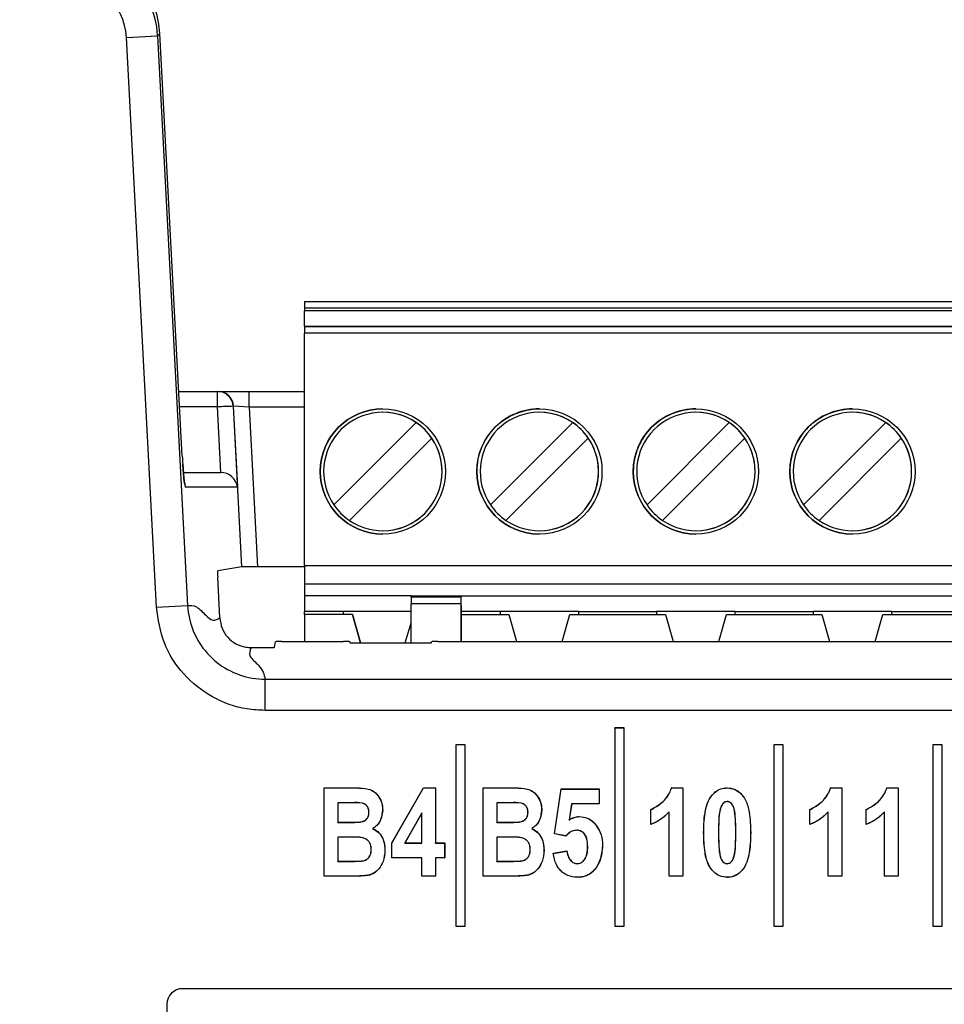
# Paper-space layout 'Sheet2' of a CAD drawing. Header units: millimetres. Extents: x -7 to 413, y -22 to 275.
# Tile 15 of 41: x 74.54 to 80.44, y 177.64 to 183.94. Entities that reach past the tile are written whole.
import ezdxf

# ---------------------------------------------------------------- set-up
doc = ezdxf.new("R2010")
doc.units = ezdxf.units.MM
doc.header["$PDSIZE"] = -1
doc.styles.add('SLDTEXTSTYLE1', font='TXT', dxfattribs={"width": 0.75})
doc.dimstyles.new('SLDDIMSTYLE1', dxfattribs={"dimtxt": 2.5, "dimasz": 3, "dimexe": 0, "dimexo": 0.0625, "dimtad": 1, "dimdec": 1, "dimlfac": 5, "dimrnd": 1e-09, "dimzin": 4, "dimdsep": 46, "dimtxsty": 'SLDTEXTSTYLE1', "dimblk1": 'CLOSED', "dimblk2": 'CLOSED', "dimsah": 1, "dimcen": 0.09, "dimadec": 0, "dimazin": 1, "dimtfac": 1, "dimtofl": 0, "dimtmove": 0, "dimatfit": 3, "dimldrblk": 'CLOSED', "dimfxl": 1, "dimfrac": 2, "dimtolj": 1, "dimtzin": 12, "dimarcsym": 0})

# ---------------------------------------------------------------- blocks, each defined once
blk = doc.blocks.new('_Closed')
at = {"color": 0, "linetype": 'ByBlock', "lineweight": -2}
for p, q in [((-1, 0.166667), (0, 0)), ((-1, 0.166667), (-1, -0.166667)), ((0, 0), (-1, -0.166667)), ((0, 0), (-1, 0))]:
    blk.add_line(p, q, dxfattribs=at)
blk = doc.blocks.new('_D_26')
at = {"color": 0, "linetype": 'Continuous', "lineweight": -2}
for p, q in [((74.3535, 234.7426), (46.4868, 234.7426)), ((46.4868, 231.7426), (46.4868, 45.3426)), ((85.7338, 42.3426), (46.4868, 42.3426))]:
    blk.add_line(p, q, dxfattribs=at)
at = {"layer": 'Defpoints', "color": 0}
for p in [(74.416, 234.7426), (46.4868, 42.3426), (85.7963, 42.3426)]:
    blk.add_point(p, dxfattribs=at)
at = {"color": 0, "lineweight": -2, "xscale": 3, "yscale": 3, "zscale": 3}
for p, rotation in [((46.4868, 234.7426), 90.0000000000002), ((46.4868, 42.3426), 270.0000000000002)]:
    blk.add_blockref('_Closed', p, dxfattribs=dict(at, rotation=rotation))
at = {"color": 0, "lineweight": 18, "insert": (43.3618, 138.5426), "char_height": 2.5, "attachment_point": 2, "rotation": 90, "style": 'SLDTEXTSTYLE1'}
blk.add_mtext('\\A1;962.0', dxfattribs=at)

psp = doc.layouts.new('Sheet2')

# ---------------------------------------------------------------- linework, layer by layer
at = {"color": 7, "linetype": 'Continuous', "lineweight": 25}
for p, q in [((75.4331, 183.8482), (75.4192, 183.8335)), ((75.5762, 181.1461), (75.4331, 183.8482)), ((75.4331, 183.8482), (75.4333, 183.8482)), ((75.5763, 181.1462), (75.4333, 183.8482)), ((75.2198, 183.823), (75.4192, 183.8335)), ((75.4109, 180.1814), (75.2198, 183.823)), ((75.4192, 183.8335), (75.6103, 180.1919)), ((76.358, 182.1345), (86.358, 182.1345)), ((76.358, 182.0945), (86.358, 182.0945)), ((76.358, 182.0945), (76.358, 182.0745)), ((86.358, 182.0745), (76.358, 182.0745)), ((76.358, 181.9785), (76.358, 182.0745)), ((76.358, 181.9785), (86.358, 181.9785)), ((76.358, 181.9785), (76.358, 181.9736)), ((86.358, 181.9736), (76.358, 181.9736)), ((76.358, 180.4485), (76.358, 181.9337)), ((86.358, 181.9337), (76.358, 181.9337)), ((75.5544, 181.5601), (75.8016, 181.5601)), ((75.8016, 181.4609), (75.8016, 181.5601)), ((75.8016, 181.5601), (75.8043, 181.5601)), ((75.8043, 181.5601), (76.0043, 181.5601)), ((76.0043, 181.4601), (76.0043, 181.5601)), ((76.0043, 181.5601), (76.358, 181.5601)), ((75.8234, 181.0426), (75.8016, 181.4609)), ((75.9014, 181.4653), (75.9283, 180.9479)), ((75.9041, 181.4653), (75.9014, 181.4653)), ((75.9579, 180.4387), (75.9041, 181.4653)), ((76.0043, 181.4601), (75.9041, 181.4653)), ((76.0043, 181.4601), (76.0579, 180.4395)), ((76.858, 181.4268), (76.858, 181.4268)), ((77.858, 181.4268), (77.858, 181.4268)), ((78.858, 181.4268), (78.858, 181.4268)), ((79.858, 181.4268), (79.858, 181.4268)), ((76.5456, 180.8351), (77.0714, 181.3609)), ((76.5456, 180.8351), (77.0714, 181.3609)), ((77.0714, 181.3609), (77.0714, 181.3609)), ((77.5456, 180.8351), (78.0714, 181.3609)), ((77.5456, 180.8351), (78.0714, 181.3609)), ((78.0714, 181.3609), (78.0714, 181.3609)), ((78.5456, 180.8351), (79.0714, 181.3609)), ((78.5456, 180.8351), (79.0714, 181.3609)), ((79.0714, 181.3609), (79.0714, 181.3609)), ((79.5456, 180.8351), (80.0714, 181.3609)), ((79.5456, 180.8351), (80.0714, 181.3609)), ((80.0714, 181.3609), (80.0714, 181.3609)), ((77.1704, 181.2619), (76.6446, 180.7361)), ((77.1704, 181.2619), (77.1704, 181.2619)), ((78.1704, 181.2619), (77.6446, 180.7361)), ((78.1704, 181.2619), (78.1704, 181.2619)), ((79.1704, 181.2619), (78.6446, 180.7361)), ((79.1704, 181.2619), (79.1704, 181.2619)), ((80.1704, 181.2619), (79.6446, 180.7361)), ((80.1704, 181.2619), (80.1704, 181.2619)), ((75.5834, 181.0426), (75.8234, 181.0426)), ((75.8234, 181.0426), (75.8234, 181.0426)), ((75.9283, 180.9479), (75.5971, 180.9479)), ((76.5456, 180.8351), (76.5456, 180.8351)), ((77.5456, 180.8351), (77.5456, 180.8351)), ((78.5456, 180.8351), (78.5456, 180.8351)), ((79.5456, 180.8351), (79.5456, 180.8351)), ((76.858, 180.6702), (76.858, 180.6702)), ((77.858, 180.6702), (77.858, 180.6702)), ((78.858, 180.6702), (78.858, 180.6702)), ((79.858, 180.6702), (79.858, 180.6702)), ((76.358, 180.4485), (86.358, 180.4485)), ((76.358, 180.4485), (76.358, 180.3285)), ((75.9579, 180.4387), (75.8026, 180.4126)), ((76.358, 180.4395), (76.0579, 180.4395)), ((75.8163, 180.1121), (75.8026, 180.3726)), ((86.358, 180.3285), (76.358, 180.3285)), ((76.358, 180.3285), (76.358, 180.2545)), ((77.038, 180.2545), (76.358, 180.2545)), ((76.358, 180.2545), (76.358, 180.1545)), ((77.038, 180.2545), (77.358, 180.2545)), ((77.038, 180.2481), (77.038, 180.2545)), ((77.038, 180.2481), (77.358, 180.2481)), ((77.038, 180.2481), (77.038, 180.203)), ((77.358, 180.203), (77.038, 180.203)), ((77.038, 179.9522), (77.038, 180.203)), ((77.358, 180.2545), (85.358, 180.2545)), ((77.358, 180.2545), (77.358, 180.2481)), ((77.358, 179.9626), (77.358, 180.203)), ((75.4109, 180.1814), (75.6103, 180.1919)), ((76.607, 180.1545), (76.358, 180.1545)), ((76.358, 180.1345), (76.358, 180.1545)), ((76.358, 180.1345), (76.358, 179.9626)), ((76.663, 180.1345), (76.358, 180.1345)), ((77.038, 180.1545), (76.607, 180.1545)), ((76.607, 180.1345), (76.607, 180.1545)), ((76.7149, 179.9522), (76.663, 180.1345)), ((76.663, 180.1345), (76.7149, 179.9522)), ((76.663, 180.1345), (76.663, 180.1345)), ((77.358, 180.1919), (77.358, 179.9626)), ((77.607, 180.1545), (77.358, 180.1545)), ((77.358, 180.1345), (77.663, 180.1345)), ((78.109, 180.1545), (77.607, 180.1545)), ((77.607, 180.1545), (77.607, 180.1345)), ((77.663, 180.1345), (77.7119, 179.9626)), ((77.663, 180.1345), (77.663, 180.1345)), ((77.663, 180.1345), (77.7119, 179.9626)), ((78.0041, 179.9626), (78.053, 180.1345)), ((78.053, 180.1345), (78.663, 180.1345)), ((78.109, 180.1545), (78.607, 180.1545)), ((78.109, 180.1345), (78.109, 180.1545)), ((79.109, 180.1545), (78.607, 180.1545)), ((78.607, 180.1545), (78.607, 180.1345)), ((78.663, 180.1345), (78.7119, 179.9626)), ((78.663, 180.1345), (78.663, 180.1345)), ((78.663, 180.1345), (78.7119, 179.9626)), ((79.0041, 179.9626), (79.053, 180.1345)), ((79.053, 180.1345), (79.663, 180.1345)), ((79.109, 180.1545), (79.607, 180.1545)), ((79.109, 180.1345), (79.109, 180.1545)), ((80.109, 180.1545), (79.607, 180.1545)), ((79.607, 180.1545), (79.607, 180.1345)), ((79.663, 180.1345), (79.7119, 179.9626)), ((79.663, 180.1345), (79.663, 180.1345)), ((79.663, 180.1345), (79.7119, 179.9626)), ((80.0041, 179.9626), (80.053, 180.1345)), ((80.053, 180.1345), (80.663, 180.1345)), ((80.109, 180.1545), (80.607, 180.1545)), ((80.109, 180.1345), (80.109, 180.1545)), ((77.0011, 179.9522), (77.038, 180.0818)), ((76.1664, 179.9249), (76.1723, 179.9606)), ((76.2123, 179.9626), (76.6064, 179.9626)), ((76.6464, 179.9606), (76.6475, 179.9542)), ((76.6875, 179.9522), (77.1282, 179.9522)), ((77.1681, 179.9542), (77.1692, 179.9606)), ((77.2092, 179.9626), (85.408, 179.9626)), ((76.0157, 179.9228), (76.1264, 179.9228)), ((76.1065, 179.5213), (76.1065, 179.721)), ((76.1065, 179.721), (86.51, 179.721)), ((86.51, 179.5213), (76.1065, 179.5213)), ((78.3404, 179.4084), (78.3399, 179.4089)), ((78.3399, 179.4089), (78.3399, 178.1413)), ((78.3999, 179.4089), (78.3399, 179.4089)), ((78.3404, 179.4084), (78.3404, 178.1419)), ((78.3994, 179.4084), (78.3404, 179.4084)), ((78.3994, 179.4084), (78.3999, 179.4089)), ((78.3994, 178.1419), (78.3994, 179.4084)), ((78.3999, 178.1413), (78.3999, 179.4089)), ((77.3244, 179.3008), (77.3239, 179.3013)), ((77.3839, 179.3013), (77.3239, 179.3013)), ((77.3239, 179.3013), (77.3239, 178.1413)), ((77.3244, 179.3008), (77.3244, 178.1419)), ((77.3834, 179.3008), (77.3244, 179.3008)), ((77.3834, 179.3008), (77.3839, 179.3013)), ((77.3834, 178.1419), (77.3834, 179.3008)), ((77.3839, 178.1413), (77.3839, 179.3013)), ((79.3564, 179.3008), (79.3559, 179.3013)), ((79.4159, 179.3013), (79.3559, 179.3013)), ((79.3559, 179.3013), (79.3559, 178.1413)), ((79.3564, 179.3008), (79.3564, 178.1419)), ((79.4154, 179.3008), (79.3564, 179.3008)), ((79.4154, 179.3008), (79.4159, 179.3013)), ((79.4154, 178.1419), (79.4154, 179.3008)), ((79.4159, 178.1413), (79.4159, 179.3013)), ((80.3724, 179.3008), (80.3719, 179.3013)), ((80.3719, 179.3013), (80.3719, 178.1413)), ((80.4319, 179.3013), (80.3719, 179.3013)), ((80.3724, 179.3008), (80.3724, 178.1419)), ((80.4314, 179.3008), (80.3724, 179.3008)), ((80.4314, 179.3008), (80.4319, 179.3013)), ((80.4314, 178.1419), (80.4314, 179.3008)), ((80.4319, 178.1413), (80.4319, 179.3013)), ((76.4832, 179.0258), (76.4827, 179.0264)), ((76.4827, 179.0264), (76.6725, 179.0264)), ((76.4827, 178.4613), (76.4827, 179.0264)), ((76.4832, 179.0258), (76.6725, 179.0258)), ((76.4832, 178.4619), (76.4832, 179.0258)), ((76.6725, 179.0258), (76.6725, 179.0264)), ((76.9156, 178.6738), (77.1179, 179.0264)), ((76.9161, 178.6737), (77.1182, 179.0258)), ((77.1182, 179.0258), (77.1179, 179.0264)), ((77.1179, 179.0264), (77.1944, 179.0264)), ((77.1182, 179.0258), (77.1939, 179.0258)), ((77.1939, 179.0258), (77.1944, 179.0264)), ((77.1939, 179.0258), (77.1939, 178.6736)), ((77.1944, 179.0264), (77.1944, 178.6741)), ((77.4992, 179.0258), (77.4987, 179.0264)), ((77.4987, 179.0264), (77.6885, 179.0264)), ((77.4987, 178.4613), (77.4987, 179.0264)), ((77.4992, 179.0258), (77.6885, 179.0258)), ((77.4992, 178.4619), (77.4992, 179.0258)), ((77.6885, 179.0258), (77.6885, 179.0264)), ((77.9536, 178.7329), (77.9976, 179.019)), ((77.9542, 178.7333), (77.9981, 179.0185)), ((77.9981, 179.0185), (77.9976, 179.019)), ((77.9976, 179.019), (78.2398, 179.019)), ((77.9981, 179.0185), (78.2393, 179.0185)), ((78.2393, 179.0185), (78.2398, 179.019)), ((78.2393, 179.0185), (78.2393, 178.9242)), ((78.2398, 179.019), (78.2398, 178.9236)), ((78.7028, 179.0264), (78.7752, 179.0264)), ((78.7032, 179.0258), (78.7746, 179.0258)), ((78.7746, 179.0258), (78.7752, 179.0264)), ((78.7746, 179.0258), (78.7746, 178.4619)), ((78.7752, 179.0264), (78.7752, 178.4613)), ((79.0574, 179.0258), (79.0574, 179.0264)), ((79.7188, 179.0264), (79.7912, 179.0264)), ((79.7192, 179.0258), (79.7906, 179.0258)), ((79.7906, 179.0258), (79.7912, 179.0264)), ((79.7906, 179.0258), (79.7906, 178.4619)), ((79.7912, 179.0264), (79.7912, 178.4613)), ((80.0784, 179.0264), (80.1507, 179.0264)), ((80.0788, 179.0258), (80.1502, 179.0258)), ((80.1502, 179.0258), (80.1507, 179.0264)), ((80.1502, 179.0258), (80.1502, 178.4619)), ((80.1507, 179.0264), (80.1507, 178.4613)), ((79.0577, 178.9388), (79.0577, 178.9383)), ((76.6298, 178.9315), (76.5702, 178.9315)), ((76.5702, 178.9315), (76.5702, 178.8057)), ((76.5702, 178.9315), (76.5707, 178.931)), ((76.6298, 178.931), (76.5707, 178.931)), ((76.5707, 178.931), (76.5707, 178.8062)), ((76.6298, 178.9315), (76.6298, 178.931)), ((76.8564, 178.8863), (76.8569, 178.8863)), ((77.6458, 178.9315), (77.5862, 178.9315)), ((77.5862, 178.9315), (77.5862, 178.8057)), ((77.5862, 178.9315), (77.5867, 178.931)), ((77.6458, 178.931), (77.5867, 178.931)), ((77.5867, 178.931), (77.5867, 178.8062)), ((77.6458, 178.9315), (77.6458, 178.931)), ((77.8724, 178.8863), (77.8729, 178.8863)), ((78.064, 178.9242), (78.0481, 178.8206)), ((78.0645, 178.9236), (78.0488, 178.8216)), ((78.064, 178.9242), (78.0645, 178.9236)), ((78.2393, 178.9242), (78.064, 178.9242)), ((78.2398, 178.9236), (78.0645, 178.9236)), ((78.2393, 178.9242), (78.2398, 178.9236)), ((78.5702, 178.8866), (78.5697, 178.887)), ((78.5697, 178.7916), (78.5697, 178.887)), ((78.5702, 178.7923), (78.5702, 178.8866)), ((78.6876, 178.8736), (78.6871, 178.8723)), ((78.6871, 178.4613), (78.6871, 178.8723)), ((78.6876, 178.4619), (78.6876, 178.8736)), ((79.5862, 178.8866), (79.5857, 178.887)), ((79.5857, 178.7916), (79.5857, 178.887)), ((79.5862, 178.7923), (79.5862, 178.8866)), ((79.7036, 178.8736), (79.7031, 178.8723)), ((79.7031, 178.4613), (79.7031, 178.8723)), ((79.7036, 178.4619), (79.7036, 178.8736)), ((79.9458, 178.8866), (79.9453, 178.887)), ((79.9453, 178.7916), (79.9453, 178.887)), ((79.9458, 178.7923), (79.9458, 178.8866)), ((80.0632, 178.8736), (80.0627, 178.8723)), ((80.0627, 178.4613), (80.0627, 178.8723)), ((80.0632, 178.4619), (80.0632, 178.8736)), ((76.7133, 178.8075), (76.7132, 178.8081)), ((76.7694, 178.8699), (76.7688, 178.8699)), ((77.1069, 178.8659), (76.9985, 178.6736)), ((77.1064, 178.8639), (76.9994, 178.6741)), ((77.1069, 178.8659), (77.1064, 178.8639)), ((77.1064, 178.6741), (77.1064, 178.8639)), ((77.1069, 178.6736), (77.1069, 178.8659)), ((77.7293, 178.8075), (77.7292, 178.8081)), ((77.7854, 178.8699), (77.7848, 178.8699)), ((78.0481, 178.8206), (78.0488, 178.8216)), ((78.113, 178.8424), (78.113, 178.8429)), ((76.5702, 178.8057), (76.5707, 178.8062)), ((76.5702, 178.8057), (76.6381, 178.8057)), ((76.5707, 178.8062), (76.6381, 178.8062)), ((76.6381, 178.8057), (76.6381, 178.8062)), ((76.7927, 178.7655), (76.7938, 178.7655)), ((77.5862, 178.8057), (77.5867, 178.8062)), ((77.5862, 178.8057), (77.6541, 178.8057)), ((77.5867, 178.8062), (77.6541, 178.8062)), ((77.6541, 178.8057), (77.6541, 178.8062)), ((77.8087, 178.7655), (77.8098, 178.7655)), ((78.0964, 178.7554), (78.0964, 178.7549)), ((78.2106, 178.7992), (78.211, 178.7996)), ((76.6519, 178.7114), (76.5702, 178.7114)), ((76.5702, 178.7114), (76.5702, 178.5562)), ((76.5702, 178.7114), (76.5707, 178.7108)), ((76.6519, 178.7108), (76.5707, 178.7108)), ((76.5707, 178.7108), (76.5707, 178.5567)), ((76.6519, 178.7114), (76.6519, 178.7108)), ((77.6679, 178.7114), (77.5862, 178.7114)), ((77.5862, 178.7114), (77.5862, 178.5562)), ((77.5862, 178.7114), (77.5867, 178.7108)), ((77.6679, 178.7108), (77.5867, 178.7108)), ((77.5867, 178.7108), (77.5867, 178.5567)), ((77.6679, 178.7114), (77.6679, 178.7108)), ((77.9542, 178.7333), (77.9536, 178.7329)), ((78.0268, 178.7182), (77.9536, 178.7329)), ((78.0266, 178.7187), (77.9542, 178.7333)), ((78.9078, 178.7411), (78.9072, 178.7411)), ((79.0021, 178.74), (79.0026, 178.74)), ((79.1132, 178.74), (79.1127, 178.74)), ((79.2076, 178.74), (79.2081, 178.74)), ((76.784, 178.6322), (76.7835, 178.6322)), ((76.8711, 178.6272), (76.8716, 178.6273)), ((76.9161, 178.6737), (76.9156, 178.6738)), ((76.9156, 178.5788), (76.9156, 178.6738)), ((76.9161, 178.5793), (76.9161, 178.6737)), ((76.9985, 178.6736), (76.9994, 178.6741)), ((76.9985, 178.6736), (77.1069, 178.6736)), ((76.9994, 178.6741), (77.1064, 178.6741)), ((77.1069, 178.6736), (77.1064, 178.6741)), ((77.1939, 178.6736), (77.1944, 178.6741)), ((77.1939, 178.6736), (77.2526, 178.6736)), ((77.1944, 178.6741), (77.2532, 178.6741)), ((77.2526, 178.6736), (77.2532, 178.6741)), ((77.2526, 178.6736), (77.2526, 178.5793)), ((77.2532, 178.6741), (77.2532, 178.5788)), ((77.8, 178.6322), (77.7995, 178.6322)), ((77.8871, 178.6272), (77.8876, 178.6273)), ((77.9463, 178.6081), (78.0343, 178.6228)), ((77.9469, 178.6077), (78.0339, 178.6222)), ((78.1669, 178.6517), (78.1664, 178.6517)), ((78.2613, 178.6539), (78.2618, 178.6539)), ((76.5702, 178.5562), (76.5707, 178.5567)), ((76.5702, 178.5562), (76.6638, 178.5562)), ((76.5707, 178.5567), (76.6638, 178.5567)), ((76.6638, 178.5562), (76.6638, 178.5567)), ((76.9161, 178.5793), (76.9156, 178.5788)), ((77.1064, 178.5788), (76.9156, 178.5788)), ((77.1069, 178.5793), (76.9161, 178.5793)), ((77.1069, 178.5793), (77.1064, 178.5788)), ((77.1064, 178.4613), (77.1064, 178.5788)), ((77.1069, 178.4619), (77.1069, 178.5793)), ((77.1939, 178.5793), (77.1939, 178.4619)), ((77.1939, 178.5793), (77.1944, 178.5788)), ((77.2526, 178.5793), (77.1939, 178.5793)), ((77.1944, 178.5788), (77.1944, 178.4613)), ((77.2532, 178.5788), (77.1944, 178.5788)), ((77.2526, 178.5793), (77.2532, 178.5788)), ((77.5862, 178.5562), (77.5867, 178.5567)), ((77.5862, 178.5562), (77.6798, 178.5562)), ((77.5867, 178.5567), (77.6798, 178.5567)), ((77.6798, 178.5562), (77.6798, 178.5567)), ((78.0996, 178.5415), (78.0996, 178.5421)), ((79.0577, 178.5415), (79.0577, 178.5421)), ((76.4832, 178.4619), (76.4827, 178.4613)), ((76.6407, 178.4613), (76.4827, 178.4613)), ((76.6407, 178.4619), (76.4832, 178.4619)), ((76.6407, 178.4619), (76.6407, 178.4613)), ((76.7715, 178.4688), (76.7716, 178.4683)), ((77.1069, 178.4619), (77.1064, 178.4613)), ((77.1944, 178.4613), (77.1064, 178.4613)), ((77.1939, 178.4619), (77.1069, 178.4619)), ((77.1939, 178.4619), (77.1944, 178.4613)), ((77.4992, 178.4619), (77.4987, 178.4613)), ((77.6567, 178.4613), (77.4987, 178.4613)), ((77.6567, 178.4619), (77.4992, 178.4619)), ((77.6567, 178.4619), (77.6567, 178.4613)), ((77.7875, 178.4688), (77.7876, 178.4683)), ((78.1013, 178.4545), (78.1013, 178.454)), ((78.6876, 178.4619), (78.6871, 178.4613)), ((78.7752, 178.4613), (78.6871, 178.4613)), ((78.7746, 178.4619), (78.6876, 178.4619)), ((78.7746, 178.4619), (78.7752, 178.4613)), ((79.0579, 178.4545), (79.0579, 178.454)), ((79.7036, 178.4619), (79.7031, 178.4613)), ((79.7912, 178.4613), (79.7031, 178.4613)), ((79.7906, 178.4619), (79.7036, 178.4619)), ((79.7906, 178.4619), (79.7912, 178.4613)), ((80.0632, 178.4619), (80.0627, 178.4613)), ((80.1507, 178.4613), (80.0627, 178.4613)), ((80.1502, 178.4619), (80.0632, 178.4619)), ((80.1502, 178.4619), (80.1507, 178.4613)), ((77.3244, 178.1419), (77.3239, 178.1413)), ((77.3239, 178.1413), (77.3839, 178.1413)), ((77.3244, 178.1419), (77.3834, 178.1419)), ((77.3834, 178.1419), (77.3839, 178.1413)), ((78.3404, 178.1419), (78.3399, 178.1413)), ((78.3399, 178.1413), (78.3999, 178.1413)), ((78.3404, 178.1419), (78.3994, 178.1419)), ((78.3994, 178.1419), (78.3999, 178.1413)), ((79.3564, 178.1419), (79.3559, 178.1413)), ((79.3559, 178.1413), (79.4159, 178.1413)), ((79.3564, 178.1419), (79.4154, 178.1419)), ((79.4154, 178.1419), (79.4159, 178.1413)), ((80.3724, 178.1419), (80.3719, 178.1413)), ((80.3719, 178.1413), (80.4319, 178.1413)), ((80.3724, 178.1419), (80.4314, 178.1419)), ((80.4314, 178.1419), (80.4319, 178.1413)), ((92.7382, 177.7426), (75.5781, 177.7426)), ((75.4782, 177.6427), (75.4782, 141.0826))]:
    psp.add_line(p, q, dxfattribs=at)
at = {"color": 8, "linetype": 'Continuous', "lineweight": 25}
for p, q in [((75.8016, 181.4609), (75.5597, 181.4609)), ((76.358, 181.4601), (76.0043, 181.4601)), ((75.5762, 181.1461), (75.5763, 181.1462))]:
    psp.add_line(p, q, dxfattribs=at)
at = {"color": 7, "linetype": 'Continuous', "lineweight": 25, "flags": 128}
for points in [[(76.358, 182.1345), (76.358, 182.1337), (76.358, 182.1315), (76.358, 182.1278), (76.358, 182.1228), (76.358, 182.1167), (76.358, 182.1098), (76.358, 182.1023), (76.358, 182.0945)], [(76.358, 181.9736), (76.358, 181.9726), (76.358, 181.9701), (76.358, 181.9663), (76.358, 181.9613), (76.358, 181.9553), (76.358, 181.9486), (76.358, 181.9413), (76.358, 181.9337)], [(77.358, 180.1919), (77.358, 180.204), (77.358, 180.2156), (77.358, 180.2265), (77.358, 180.236), (77.358, 180.2438), (77.358, 180.2497), (77.358, 180.2533), (77.358, 180.2545)], [(77.358, 180.203), (77.358, 180.2111), (77.358, 180.2187), (77.358, 180.2258), (77.358, 180.2321), (77.358, 180.2376), (77.358, 180.2422), (77.358, 180.2457), (77.358, 180.2481)], [(78.7032, 179.0258), (78.703, 179.0261), (78.7028, 179.0264)], [(79.7192, 179.0258), (79.719, 179.0261), (79.7188, 179.0264)], [(80.0788, 179.0258), (80.0786, 179.0261), (80.0784, 179.0264)], [(78.5702, 178.7923), (78.57, 178.7919), (78.5697, 178.7916)], [(79.5862, 178.7923), (79.586, 178.7919), (79.5857, 178.7916)], [(79.9458, 178.7923), (79.9455, 178.7919), (79.9453, 178.7916)], [(78.0266, 178.7187), (78.0267, 178.7185), (78.0268, 178.7182)], [(78.0339, 178.6222), (78.034, 178.6224), (78.0342, 178.6226), (78.0343, 178.6228)], [(77.9469, 178.6077), (77.9466, 178.6079), (77.9463, 178.6081)]]:
    psp.add_lwpolyline(points, dxfattribs=at)
at = {"color": 8, "linetype": 'Continuous', "lineweight": 25, "flags": 128}
psp.add_lwpolyline([(75.5971, 180.9479), (75.5943, 180.9666), (75.5887, 180.9831)], dxfattribs=at)
at = {"color": 7, "linetype": 'Continuous', "lineweight": 25}
for centre in [(76.858, 181.0485), (77.858, 181.0485), (78.858, 181.0485), (79.858, 181.0485)]:
    psp.add_circle(centre, 0.4, dxfattribs=at)
for centre, radius, start, end in [((75.8016, 181.4601), 0.0999, 2.95809, 89.96343), ((75.8043, 181.4601), 0.0999, 2.95809, 89.96343), ((75.9924, 178.2419), 3.2247, 91.61707, 93.39074), ((76.858, 181.0485), 0.4, 89.99999, 269.99999), ((76.858, 181.0485), 0.3783, 55.6634, 214.33659), ((76.858, 181.0485), 0.3783, 269.99999, 89.99999), ((77.858, 181.0485), 0.4, 89.99999, 179.99999), ((77.858, 181.0485), 0.3783, 55.6634, 214.33659), ((77.858, 181.0485), 0.3783, 359.99999, 89.99999), ((78.858, 181.0485), 0.4, 89.99999, 179.99999), ((78.858, 181.0485), 0.3783, 55.6634, 214.33659), ((78.858, 181.0485), 0.3783, 269.99999, 89.99999), ((79.858, 181.0485), 0.4, 89.99999, 179.99999), ((79.858, 181.0485), 0.3783, 55.6634, 214.33659), ((79.858, 181.0485), 0.3783, 359.99999, 89.99999), ((76.858, 181.0485), 0.3783, 34.33655, 55.66344), ((77.858, 181.0485), 0.3783, 34.33655, 55.66344), ((78.858, 181.0485), 0.3783, 34.33655, 55.66344), ((79.858, 181.0485), 0.3783, 34.33655, 55.66344), ((76.858, 181.0485), 0.3783, 235.6634, 34.33659), ((77.858, 181.0485), 0.3783, 235.6634, 34.33659), ((78.858, 181.0485), 0.3783, 235.6634, 34.33659), ((79.858, 181.0485), 0.3783, 235.6634, 34.33659), ((77.858, 181.0485), 0.4, 179.99999, 269.99999), ((77.858, 181.0485), 0.3783, 269.99999, 359.99999), ((78.858, 181.0485), 0.4, 179.99999, 269.99999), ((79.858, 181.0485), 0.4, 179.99999, 269.99999), ((79.858, 181.0485), 0.3783, 269.99999, 359.99999), ((76.858, 181.0485), 0.3783, 214.33655, 235.66344), ((77.858, 181.0485), 0.3783, 214.33655, 235.66344), ((78.858, 181.0485), 0.3783, 214.33655, 235.66344), ((79.858, 181.0485), 0.3783, 214.33655, 235.66344)]:
    psp.add_arc(centre, radius, start, end, dxfattribs=at)
for centre, major_axis, ratio, start_param, end_param in [((74.8335, 183.8154), (0.4664, 0.3788), 0.9986, 5.654895, 7.170664), ((74.8198, 183.801), (0.413, 0.4359), 0.999131, 5.524576, 7.040345), ((74.8198, 183.801), (0.2758, 0.2911), 0.997404, 5.524576, 7.040345), ((75.5866, 181.1479), (-0.0105, 0.2), 0.052263, 1.576773, 1.833354), ((75.8286, 180.9426), (0.0745, -0.0707), 0.949396, 0.837723, 2.355776), ((75.8047, 180.3726), (-0.0021, 0.04), 0.052263, 0.005976, 1.568046), ((76.0579, 180.4387), (0.1001, 0), 0.008715, 1.571254, 3.089762), ((76.2123, 179.9606), (0.04, 0), 0.052408, 1.570796, 3.132866), ((76.6064, 179.9606), (0.04, 0), 0.052408, 0.008727, 1.570796), ((76.6875, 179.9543), (0.04, 0), 0.052408, 3.150319, 4.712389), ((77.1282, 179.9543), (0.04, 0), 0.052408, 4.712389, 6.274459), ((77.2092, 179.9606), (0.04, 0), 0.052408, 1.570796, 3.132866), ((76.1264, 179.9249), (0.04, 0), 0.052408, 4.712389, 6.274459), ((75.5782, 177.6426), (-0.0707, 0.0707), 0.999695, 5.497939, 7.068431)]:
    psp.add_ellipse(centre, major_axis=major_axis, ratio=ratio, start_param=start_param, end_param=end_param, dxfattribs=at)
at = {"color": 8, "linetype": 'Continuous', "lineweight": 25}
psp.add_ellipse((75.5866, 181.1479), major_axis=(-0.0105, 0.2), ratio=0.052263, start_param=1.833354, end_param=3.138842, dxfattribs=at)
at = {"color": 7, "linetype": 'Continuous', "lineweight": 25}
for points, knots in [([(75.5913, 180.9737), (75.5913, 180.9737), (75.5913, 180.9738), (75.5898, 180.9819), (75.5872, 181.0027), (75.5832, 181.0414), (75.5806, 181.0783), (75.5793, 181.0971)], [0, 0, 0, 0, 0.057521, 0.190197, 0.400519, 0.693169, 1, 1, 1, 1]), ([(75.6103, 180.1919), (75.6291, 180.1927), (75.6667, 180.1943), (75.7225, 180.131), (75.7731, 180.0888), (75.8019, 180.1043), (75.8163, 180.1121)], [0, 0, 0, 0, 0.2796891, 0.560297, 0.7805029, 1, 1, 1, 1]), ([(76.1065, 179.5213), (76.0673, 179.5233), (75.9502, 179.5293), (75.7619, 179.5976), (75.5771, 179.7458), (75.4462, 179.948), (75.4227, 180.1036), (75.4109, 180.1814)], [0, 0, 0, 0, 0.111615, 0.333656, 0.555723, 0.777863, 1, 1, 1, 1]), ([(75.6103, 180.1919), (75.6103, 180.1919), (75.6132, 180.1363), (75.638, 180.0253), (75.7281, 179.8812), (75.8609, 179.7749), (75.9949, 179.728), (76.0786, 179.721), (76.1065, 179.721), (76.1065, 179.721)], [0, 0, 0, 0, 0.000016, 0.222146, 0.44428, 0.666337, 0.888378, 0.999984, 1, 1, 1, 1]), ([(75.8163, 180.1121), (75.8197, 180.0898), (75.8264, 180.0451), (75.864, 179.9871), (75.9169, 179.9447), (75.9709, 179.9251), (76.0045, 179.9234), (76.0157, 179.9228)], [0, 0, 0, 0, 0.222226, 0.444466, 0.666402, 0.888232, 1, 1, 1, 1]), ([(76.0157, 179.9228), (76.0088, 179.904), (75.995, 179.8663), (76.0858, 179.7991), (76.0987, 179.7506), (76.1065, 179.721)], [0, 0, 0, 0, 0.279484, 0.560024, 1, 1, 1, 1]), ([(76.6725, 179.0264), (76.6965, 179.026), (76.7344, 179.0253), (76.7861, 179.0143), (76.8218, 178.9867), (76.8474, 178.9476), (76.856, 178.9114), (76.8567, 178.8908), (76.8569, 178.8863)], [0, 0, 0, 0, 0.27181, 0.428627, 0.587389, 0.76758, 0.948104, 1, 1, 1, 1]), ([(76.6725, 179.0258), (76.6965, 179.0255), (76.7343, 179.0248), (76.7859, 179.0138), (76.8214, 178.9863), (76.8469, 178.9474), (76.8554, 178.9113), (76.8562, 178.8908), (76.8564, 178.8863)], [0, 0, 0, 0, 0.272651, 0.429182, 0.587658, 0.767809, 0.948247, 1, 1, 1, 1]), ([(77.6885, 179.0264), (77.7125, 179.026), (77.7504, 179.0253), (77.8021, 179.0143), (77.8378, 178.9867), (77.8634, 178.9476), (77.872, 178.9114), (77.8727, 178.8908), (77.8729, 178.8863)], [0, 0, 0, 0, 0.27181, 0.428627, 0.587389, 0.76758, 0.948104, 1, 1, 1, 1]), ([(77.6885, 179.0258), (77.7125, 179.0255), (77.7503, 179.0248), (77.8019, 179.0138), (77.8374, 178.9863), (77.8629, 178.9474), (77.8714, 178.9113), (77.8722, 178.8908), (77.8724, 178.8863)], [0, 0, 0, 0, 0.272651, 0.429182, 0.587658, 0.767809, 0.948247, 1, 1, 1, 1]), ([(78.5697, 178.887), (78.591, 178.8986), (78.6381, 178.9246), (78.6836, 178.9761), (78.6985, 179.015), (78.7028, 179.0264)], [0, 0, 0, 0, 0.367853, 0.815992, 1, 1, 1, 1]), ([(78.5702, 178.8866), (78.5915, 178.8983), (78.6386, 178.9243), (78.684, 178.9757), (78.6989, 179.0145), (78.7032, 179.0258)], [0, 0, 0, 0, 0.368415, 0.816262, 1, 1, 1, 1]), ([(78.9072, 178.7411), (78.9085, 178.7895), (78.9103, 178.8582), (78.9351, 178.9447), (78.9668, 178.9906), (79.0065, 179.0184), (79.0369, 179.0257), (79.0539, 179.0263), (79.0574, 179.0264)], [0, 0, 0, 0, 0.402534, 0.572641, 0.744762, 0.857435, 0.97054, 1, 1, 1, 1]), ([(78.9078, 178.7411), (78.909, 178.7894), (78.9109, 178.8581), (78.9355, 178.9443), (78.967, 178.99), (79.0065, 179.0178), (79.0368, 179.0251), (79.0539, 179.0257), (79.0574, 179.0258)], [0, 0, 0, 0, 0.403452, 0.572996, 0.744536, 0.857062, 0.970028, 1, 1, 1, 1]), ([(79.0574, 179.0264), (79.0737, 179.0247), (79.1055, 179.0214), (79.147, 178.9915), (79.1824, 178.942), (79.2051, 178.8545), (79.2069, 178.7839), (79.2081, 178.74)], [0, 0, 0, 0, 0.134324, 0.261349, 0.411458, 0.634194, 1, 1, 1, 1]), ([(79.0574, 179.0258), (79.0737, 179.0242), (79.1052, 179.0209), (79.1466, 178.9912), (79.1819, 178.9418), (79.2046, 178.8545), (79.2064, 178.7839), (79.2076, 178.74)], [0, 0, 0, 0, 0.133953, 0.260762, 0.410734, 0.63335, 1, 1, 1, 1]), ([(79.5857, 178.887), (79.607, 178.8986), (79.6541, 178.9246), (79.6996, 178.9761), (79.7145, 179.015), (79.7188, 179.0264)], [0, 0, 0, 0, 0.367853, 0.815992, 1, 1, 1, 1]), ([(79.5862, 178.8866), (79.6075, 178.8983), (79.6546, 178.9243), (79.7, 178.9757), (79.7149, 179.0145), (79.7192, 179.0258)], [0, 0, 0, 0, 0.368415, 0.816262, 1, 1, 1, 1]), ([(79.9453, 178.887), (79.9665, 178.8986), (80.0137, 178.9246), (80.0592, 178.9761), (80.074, 179.015), (80.0784, 179.0264)], [0, 0, 0, 0, 0.367853, 0.815992, 1, 1, 1, 1]), ([(79.9458, 178.8866), (79.967, 178.8983), (80.0141, 178.9243), (80.0595, 178.9757), (80.0744, 179.0145), (80.0788, 179.0258)], [0, 0, 0, 0, 0.368415, 0.816262, 1, 1, 1, 1]), ([(76.7694, 178.8699), (76.7689, 178.8776), (76.768, 178.8916), (76.7582, 178.9093), (76.7447, 178.9223), (76.7117, 178.9339), (76.6724, 178.9309), (76.6401, 178.9313), (76.6298, 178.9315)], [0, 0, 0, 0, 0.131754, 0.235827, 0.339748, 0.444805, 0.822898, 1, 1, 1, 1]), ([(77.7854, 178.8699), (77.7849, 178.8776), (77.784, 178.8916), (77.7742, 178.9093), (77.7607, 178.9223), (77.7277, 178.9339), (77.6884, 178.9309), (77.6561, 178.9313), (77.6458, 178.9315)], [0, 0, 0, 0, 0.131754, 0.235827, 0.339748, 0.444805, 0.822898, 1, 1, 1, 1]), ([(79.0577, 178.9388), (79.0528, 178.9382), (79.0429, 178.937), (79.0292, 178.926), (79.0164, 178.9059), (79.0064, 178.8653), (79.0029, 178.8083), (79.0024, 178.7628), (79.0021, 178.74)], [0, 0, 0, 0, 0.065619, 0.131869, 0.228774, 0.384329, 0.690825, 1, 1, 1, 1]), ([(79.0577, 178.9383), (79.0534, 178.9378), (79.0447, 178.9369), (79.0321, 178.9281), (79.0197, 178.9111), (79.0069, 178.872), (79.0037, 178.8129), (79.003, 178.7644), (79.0026, 178.74)], [0, 0, 0, 0, 0.058049, 0.116726, 0.201858, 0.340305, 0.667971, 1, 1, 1, 1]), ([(79.1132, 178.74), (79.113, 178.764), (79.1127, 178.8095), (79.1087, 178.863), (79.1011, 178.8999), (79.0917, 178.9185), (79.0809, 178.931), (79.0698, 178.9376), (79.0618, 178.9384), (79.0577, 178.9388)], [0, 0, 0, 0, 0.324263, 0.61565, 0.722802, 0.830814, 0.892625, 0.944411, 1, 1, 1, 1]), ([(79.1127, 178.74), (79.1125, 178.764), (79.1122, 178.8094), (79.1082, 178.8628), (79.1006, 178.8995), (79.0914, 178.918), (79.0807, 178.9304), (79.0697, 178.937), (79.0618, 178.9379), (79.0577, 178.9383)], [0, 0, 0, 0, 0.3254661, 0.6166924, 0.7236715, 0.8315179, 0.8929235, 0.9442312, 1, 1, 1, 1]), ([(76.7688, 178.8699), (76.7683, 178.878), (76.7673, 178.8924), (76.7568, 178.9102), (76.7431, 178.9227), (76.7096, 178.9331), (76.6712, 178.9304), (76.6394, 178.9309), (76.6298, 178.931)], [0, 0, 0, 0, 0.138929, 0.243439, 0.347814, 0.451178, 0.834788, 1, 1, 1, 1]), ([(76.8564, 178.8863), (76.8539, 178.8642), (76.8497, 178.8279), (76.8231, 178.7866), (76.8021, 178.772), (76.7927, 178.7655)], [0, 0, 0, 0, 0.463363, 0.76004, 1, 1, 1, 1]), ([(76.8569, 178.8863), (76.8544, 178.8641), (76.8502, 178.8276), (76.8237, 178.7865), (76.803, 178.7719), (76.7938, 178.7655)], [0, 0, 0, 0, 0.466847, 0.765603, 1, 1, 1, 1]), ([(77.7848, 178.8699), (77.7843, 178.878), (77.7833, 178.8924), (77.7728, 178.9102), (77.7591, 178.9227), (77.7256, 178.9331), (77.6872, 178.9304), (77.6554, 178.9309), (77.6458, 178.931)], [0, 0, 0, 0, 0.138929, 0.243439, 0.347814, 0.451178, 0.834788, 1, 1, 1, 1]), ([(77.8724, 178.8863), (77.8699, 178.8642), (77.8657, 178.8279), (77.8391, 178.7866), (77.8181, 178.772), (77.8087, 178.7655)], [0, 0, 0, 0, 0.463363, 0.76004, 1, 1, 1, 1]), ([(77.8729, 178.8863), (77.8704, 178.8641), (77.8662, 178.8276), (77.8397, 178.7865), (77.819, 178.7719), (77.8098, 178.7655)], [0, 0, 0, 0, 0.4668473, 0.7656027, 1, 1, 1, 1]), ([(78.6871, 178.8723), (78.6787, 178.8637), (78.6619, 178.8465), (78.6239, 178.817), (78.5913, 178.8017), (78.5697, 178.7916)], [0, 0, 0, 0, 0.2509931, 0.5022756, 1, 1, 1, 1]), ([(78.6876, 178.8736), (78.6793, 178.8649), (78.6625, 178.8477), (78.6339, 178.8258), (78.6034, 178.8065), (78.5813, 178.7971), (78.5702, 178.7923)], [0, 0, 0, 0, 0.250194, 0.500719, 0.748567, 1, 1, 1, 1]), ([(79.7031, 178.8723), (79.6947, 178.8637), (79.6779, 178.8465), (79.6399, 178.817), (79.6073, 178.8017), (79.5857, 178.7916)], [0, 0, 0, 0, 0.250993, 0.502276, 1, 1, 1, 1]), ([(79.7036, 178.8736), (79.6953, 178.8649), (79.6785, 178.8477), (79.6499, 178.8258), (79.6194, 178.8065), (79.5973, 178.7971), (79.5862, 178.7923)], [0, 0, 0, 0, 0.2501935, 0.5007193, 0.7485674, 1, 1, 1, 1]), ([(80.0627, 178.8723), (80.0543, 178.8637), (80.0374, 178.8465), (79.9995, 178.817), (79.9669, 178.8017), (79.9453, 178.7916)], [0, 0, 0, 0, 0.2509931, 0.5022756, 1, 1, 1, 1]), ([(80.0632, 178.8736), (80.0548, 178.8649), (80.0381, 178.8477), (80.0095, 178.8258), (79.979, 178.8065), (79.9569, 178.7971), (79.9458, 178.7923)], [0, 0, 0, 0, 0.250194, 0.500719, 0.748567, 1, 1, 1, 1]), ([(76.6381, 178.8062), (76.6506, 178.8063), (76.6694, 178.8064), (76.6945, 178.8065), (76.707, 178.8076), (76.7132, 178.8081)], [0, 0, 0, 0, 0.4996638, 0.7496468, 1, 1, 1, 1]), ([(76.6381, 178.8057), (76.6444, 178.8057), (76.6601, 178.8057), (76.6851, 178.8057), (76.7039, 178.8069), (76.7133, 178.8075)], [0, 0, 0, 0, 0.249845, 0.624709, 1, 1, 1, 1]), ([(76.7132, 178.8081), (76.7235, 178.8104), (76.7397, 178.8142), (76.757, 178.829), (76.7666, 178.846), (76.7685, 178.8605), (76.7688, 178.8689), (76.7688, 178.8699)], [0, 0, 0, 0, 0.339239, 0.532483, 0.726335, 0.96721, 1, 1, 1, 1]), ([(76.7133, 178.8075), (76.7237, 178.8099), (76.74, 178.8137), (76.7575, 178.8287), (76.7672, 178.8459), (76.769, 178.8605), (76.7693, 178.8689), (76.7694, 178.8699)], [0, 0, 0, 0, 0.339647, 0.533102, 0.727145, 0.968788, 1, 1, 1, 1]), ([(77.6541, 178.8062), (77.6666, 178.8063), (77.6854, 178.8064), (77.7105, 178.8065), (77.723, 178.8076), (77.7292, 178.8081)], [0, 0, 0, 0, 0.499664, 0.749647, 1, 1, 1, 1]), ([(77.6541, 178.8057), (77.6604, 178.8057), (77.6761, 178.8057), (77.7011, 178.8057), (77.7199, 178.8069), (77.7293, 178.8075)], [0, 0, 0, 0, 0.249845, 0.624709, 1, 1, 1, 1]), ([(77.7292, 178.8081), (77.7395, 178.8104), (77.7557, 178.8142), (77.773, 178.829), (77.7826, 178.846), (77.7845, 178.8605), (77.7848, 178.8689), (77.7848, 178.8699)], [0, 0, 0, 0, 0.339239, 0.532483, 0.726335, 0.96721, 1, 1, 1, 1]), ([(77.7293, 178.8075), (77.7397, 178.8099), (77.756, 178.8137), (77.7735, 178.8287), (77.7832, 178.8459), (77.785, 178.8605), (77.7853, 178.8689), (77.7854, 178.8699)], [0, 0, 0, 0, 0.339647, 0.533102, 0.727145, 0.968788, 1, 1, 1, 1]), ([(78.0481, 178.8206), (78.053, 178.8236), (78.0629, 178.8296), (78.0786, 178.8369), (78.0955, 178.8414), (78.1071, 178.8421), (78.113, 178.8424)], [0, 0, 0, 0, 0.249202, 0.498905, 0.745904, 1, 1, 1, 1]), ([(78.0488, 178.8216), (78.0537, 178.8246), (78.0636, 178.8306), (78.0845, 178.8403), (78.1016, 178.8419), (78.113, 178.8429)], [0, 0, 0, 0, 0.252712, 0.505947, 1, 1, 1, 1]), ([(78.113, 178.8429), (78.1306, 178.8412), (78.1643, 178.8378), (78.1953, 178.8156), (78.2087, 178.8019), (78.211, 178.7996)], [0, 0, 0, 0, 0.474624, 0.911091, 1, 1, 1, 1]), ([(78.113, 178.8424), (78.1305, 178.8407), (78.1641, 178.8373), (78.195, 178.8152), (78.2084, 178.8015), (78.2106, 178.7992)], [0, 0, 0, 0, 0.474468, 0.911018, 1, 1, 1, 1]), ([(76.7927, 178.7655), (76.806, 178.7583), (76.8322, 178.7442), (76.857, 178.7065), (76.8695, 178.6667), (76.8705, 178.6398), (76.8711, 178.6272)], [0, 0, 0, 0, 0.265128, 0.522667, 0.777081, 1, 1, 1, 1]), ([(76.7938, 178.7655), (76.8047, 178.7599), (76.8286, 178.7476), (76.8537, 178.7141), (76.8693, 178.6724), (76.8708, 178.6428), (76.8716, 178.6273)], [0, 0, 0, 0, 0.215373, 0.4752431, 0.7234243, 1, 1, 1, 1]), ([(77.8087, 178.7655), (77.822, 178.7583), (77.8482, 178.7442), (77.873, 178.7065), (77.8855, 178.6667), (77.8865, 178.6398), (77.8871, 178.6272)], [0, 0, 0, 0, 0.265128, 0.522667, 0.777081, 1, 1, 1, 1]), ([(77.8098, 178.7655), (77.8207, 178.7599), (77.8446, 178.7476), (77.8697, 178.7141), (77.8853, 178.6724), (77.8868, 178.6428), (77.8876, 178.6273)], [0, 0, 0, 0, 0.215373, 0.4752431, 0.7234243, 1, 1, 1, 1]), ([(78.0964, 178.7554), (78.0868, 178.7543), (78.0675, 178.7522), (78.0438, 178.7374), (78.032, 178.7245), (78.0266, 178.7187)], [0, 0, 0, 0, 0.353359, 0.707539, 1, 1, 1, 1]), ([(78.0964, 178.7549), (78.0868, 178.7538), (78.0677, 178.7517), (78.0441, 178.7369), (78.0322, 178.724), (78.0268, 178.7182)], [0, 0, 0, 0, 0.3515831, 0.7039821, 1, 1, 1, 1]), ([(78.1669, 178.6517), (78.1662, 178.6691), (78.1652, 178.6951), (78.151, 178.7271), (78.1333, 178.7456), (78.1134, 178.7545), (78.1009, 178.7551), (78.0964, 178.7554)], [0, 0, 0, 0, 0.367493, 0.550131, 0.734025, 0.902941, 1, 1, 1, 1]), ([(78.1664, 178.6517), (78.1657, 178.669), (78.1647, 178.6949), (78.1506, 178.7267), (78.133, 178.7451), (78.1133, 178.7539), (78.1009, 178.7546), (78.0964, 178.7549)], [0, 0, 0, 0, 0.368732, 0.550832, 0.734188, 0.902838, 1, 1, 1, 1]), ([(78.2106, 178.7992), (78.2242, 178.7806), (78.2508, 178.7441), (78.2602, 178.691), (78.2611, 178.6615), (78.2613, 178.6539)], [0, 0, 0, 0, 0.434095, 0.854268, 1, 1, 1, 1]), ([(78.211, 178.7996), (78.2246, 178.7809), (78.2513, 178.7442), (78.2608, 178.6911), (78.2616, 178.6615), (78.2618, 178.6539)], [0, 0, 0, 0, 0.4344336, 0.8547921, 1, 1, 1, 1]), ([(76.784, 178.6322), (76.7833, 178.6431), (76.782, 178.6615), (76.7689, 178.6843), (76.7519, 178.6995), (76.7124, 178.7132), (76.6784, 178.7122), (76.6519, 178.7114)], [0, 0, 0, 0, 0.181678, 0.306953, 0.432207, 0.558042, 1, 1, 1, 1]), ([(76.7835, 178.6322), (76.7827, 178.6431), (76.7814, 178.6614), (76.7684, 178.6841), (76.7515, 178.6991), (76.7122, 178.7127), (76.6783, 178.7116), (76.6519, 178.7108)], [0, 0, 0, 0, 0.182539, 0.307332, 0.432096, 0.557524, 1, 1, 1, 1]), ([(77.8, 178.6322), (77.7993, 178.6431), (77.798, 178.6615), (77.7849, 178.6843), (77.7679, 178.6995), (77.7284, 178.7132), (77.6944, 178.7122), (77.6679, 178.7114)], [0, 0, 0, 0, 0.181678, 0.306953, 0.432207, 0.558042, 1, 1, 1, 1]), ([(77.7995, 178.6322), (77.7987, 178.6431), (77.7974, 178.6614), (77.7844, 178.6841), (77.7675, 178.6991), (77.7282, 178.7127), (77.6943, 178.7116), (77.6679, 178.7108)], [0, 0, 0, 0, 0.1825385, 0.3073316, 0.4320963, 0.5575244, 1, 1, 1, 1]), ([(79.0579, 178.454), (79.0413, 178.4557), (79.0092, 178.459), (78.9673, 178.4895), (78.9316, 178.5399), (78.9102, 178.6277), (78.9084, 178.6981), (78.9072, 178.7411)], [0, 0, 0, 0, 0.136532, 0.263245, 0.415308, 0.642279, 1, 1, 1, 1]), ([(79.0579, 178.4545), (79.0414, 178.4562), (79.0095, 178.4595), (78.9677, 178.4898), (78.9321, 178.5401), (78.9107, 178.6278), (78.9089, 178.6981), (78.9078, 178.7411)], [0, 0, 0, 0, 0.136102, 0.2626, 0.414561, 0.641312, 1, 1, 1, 1]), ([(79.0021, 178.74), (79.0024, 178.716), (79.0028, 178.6705), (79.0067, 178.6171), (79.0145, 178.5803), (79.0239, 178.5619), (79.0346, 178.5495), (79.0455, 178.5428), (79.0535, 178.542), (79.0577, 178.5415)], [0, 0, 0, 0, 0.325157, 0.616472, 0.723595, 0.831562, 0.892579, 0.943849, 1, 1, 1, 1]), ([(79.0026, 178.74), (79.0029, 178.716), (79.0033, 178.6705), (79.0073, 178.6173), (79.0149, 178.5807), (79.0242, 178.5624), (79.0348, 178.5501), (79.0456, 178.5434), (79.0535, 178.5425), (79.0577, 178.5421)], [0, 0, 0, 0, 0.3263645, 0.6175152, 0.7244641, 0.8322626, 0.8928998, 0.9437627, 1, 1, 1, 1]), ([(79.0577, 178.5415), (79.0626, 178.5421), (79.0725, 178.5433), (79.0864, 178.5544), (79.0993, 178.5746), (79.109, 178.6153), (79.1126, 178.6718), (79.113, 178.7172), (79.1132, 178.74)], [0, 0, 0, 0, 0.06597, 0.132496, 0.232343, 0.38566, 0.691475, 1, 1, 1, 1]), ([(79.0577, 178.5421), (79.0621, 178.5425), (79.0708, 178.5435), (79.0838, 178.5524), (79.096, 178.5695), (79.1085, 178.6084), (79.1118, 178.6671), (79.1124, 178.7156), (79.1127, 178.74)], [0, 0, 0, 0, 0.059041, 0.118621, 0.206263, 0.340341, 0.668015, 1, 1, 1, 1]), ([(79.2076, 178.74), (79.2064, 178.6916), (79.2046, 178.6228), (79.18, 178.5363), (79.1483, 178.4903), (79.1087, 178.4625), (79.0784, 178.4552), (79.0614, 178.4547), (79.0579, 178.4545)], [0, 0, 0, 0, 0.402632, 0.573128, 0.745676, 0.857882, 0.970519, 1, 1, 1, 1]), ([(79.2081, 178.74), (79.2069, 178.6916), (79.2052, 178.6227), (79.1804, 178.5359), (79.1485, 178.4897), (79.1087, 178.4619), (79.0783, 178.4547), (79.0614, 178.4541), (79.0579, 178.454)], [0, 0, 0, 0, 0.401714, 0.572771, 0.745899, 0.858251, 0.971025, 1, 1, 1, 1]), ([(76.6638, 178.5562), (76.6808, 178.5565), (76.7063, 178.5569), (76.7381, 178.5595), (76.7568, 178.5686), (76.7703, 178.5822), (76.7812, 178.6021), (76.7838, 178.62), (76.784, 178.6308), (76.784, 178.6322)], [0, 0, 0, 0, 0.309215, 0.462682, 0.570904, 0.678489, 0.804389, 0.974985, 1, 1, 1, 1]), ([(76.6638, 178.5567), (76.6808, 178.557), (76.7062, 178.5574), (76.7379, 178.56), (76.7564, 178.569), (76.7698, 178.5824), (76.7807, 178.6021), (76.7832, 178.62), (76.7835, 178.6307), (76.7835, 178.6322)], [0, 0, 0, 0, 0.310756, 0.46362, 0.57127, 0.678274, 0.803938, 0.973841, 1, 1, 1, 1]), ([(76.8711, 178.6272), (76.8691, 178.6027), (76.8657, 178.5601), (76.8362, 178.5113), (76.8051, 178.4809), (76.7817, 178.4725), (76.7715, 178.4688)], [0, 0, 0, 0, 0.364198, 0.629957, 0.838313, 1, 1, 1, 1]), ([(76.8716, 178.6273), (76.8696, 178.6027), (76.8662, 178.5601), (76.8367, 178.5111), (76.8055, 178.4805), (76.7819, 178.472), (76.7716, 178.4683)], [0, 0, 0, 0, 0.362906, 0.628822, 0.837794, 1, 1, 1, 1]), ([(77.6798, 178.5562), (77.6968, 178.5565), (77.7223, 178.5569), (77.7541, 178.5595), (77.7728, 178.5686), (77.7863, 178.5822), (77.7972, 178.6021), (77.7998, 178.62), (77.8, 178.6308), (77.8, 178.6322)], [0, 0, 0, 0, 0.309215, 0.462682, 0.570904, 0.678489, 0.804389, 0.974985, 1, 1, 1, 1]), ([(77.6798, 178.5567), (77.6968, 178.557), (77.7222, 178.5574), (77.7539, 178.56), (77.7724, 178.569), (77.7858, 178.5824), (77.7967, 178.6021), (77.7992, 178.62), (77.7995, 178.6307), (77.7995, 178.6322)], [0, 0, 0, 0, 0.310756, 0.46362, 0.57127, 0.678274, 0.803938, 0.973841, 1, 1, 1, 1]), ([(77.8871, 178.6272), (77.8851, 178.6027), (77.8817, 178.5601), (77.8522, 178.5113), (77.8211, 178.4809), (77.7977, 178.4725), (77.7875, 178.4688)], [0, 0, 0, 0, 0.364198, 0.629957, 0.838313, 1, 1, 1, 1]), ([(77.8876, 178.6273), (77.8856, 178.6027), (77.8822, 178.5601), (77.8527, 178.5111), (77.8215, 178.4805), (77.7979, 178.472), (77.7876, 178.4683)], [0, 0, 0, 0, 0.362906, 0.628822, 0.837794, 1, 1, 1, 1]), ([(78.0339, 178.6222), (78.0363, 178.6078), (78.0401, 178.5848), (78.0582, 178.5602), (78.0769, 178.5448), (78.0918, 178.5427), (78.0996, 178.5415)], [0, 0, 0, 0, 0.378894, 0.607063, 0.797182, 1, 1, 1, 1]), ([(78.0343, 178.6228), (78.0367, 178.6084), (78.0404, 178.5855), (78.0584, 178.5607), (78.0759, 178.5465), (78.0907, 178.5427), (78.0983, 178.5421), (78.0996, 178.5421)], [0, 0, 0, 0, 0.379234, 0.605615, 0.796346, 0.966166, 1, 1, 1, 1]), ([(78.0996, 178.5415), (78.1059, 178.5422), (78.1187, 178.5435), (78.1367, 178.5552), (78.1532, 178.5752), (78.1655, 178.6089), (78.1664, 178.6358), (78.1669, 178.6517)], [0, 0, 0, 0, 0.132018, 0.264951, 0.43842, 0.668795, 1, 1, 1, 1]), ([(78.0996, 178.5421), (78.1058, 178.5427), (78.1184, 178.544), (78.1363, 178.5556), (78.1527, 178.5754), (78.165, 178.6089), (78.1659, 178.6358), (78.1664, 178.6517)], [0, 0, 0, 0, 0.131233, 0.263374, 0.436534, 0.666485, 1, 1, 1, 1]), ([(78.2613, 178.6539), (78.2581, 178.6236), (78.2524, 178.5706), (78.2187, 178.51), (78.1804, 178.4733), (78.1406, 178.4567), (78.1135, 178.4552), (78.1013, 178.4545)], [0, 0, 0, 0, 0.3183074, 0.5573702, 0.7142331, 0.8715066, 1, 1, 1, 1]), ([(78.2618, 178.6539), (78.2586, 178.6235), (78.2529, 178.5704), (78.2191, 178.5096), (78.1807, 178.4728), (78.1407, 178.4562), (78.1135, 178.4547), (78.1013, 178.454)], [0, 0, 0, 0, 0.318138, 0.557159, 0.71417, 0.871588, 1, 1, 1, 1]), ([(78.1013, 178.454), (78.0802, 178.456), (78.0404, 178.4598), (77.9935, 178.4931), (77.9585, 178.5425), (77.9509, 178.5832), (77.9463, 178.6081)], [0, 0, 0, 0, 0.259239, 0.490971, 0.689306, 1, 1, 1, 1]), ([(78.1013, 178.4545), (78.0803, 178.4565), (78.0406, 178.4603), (77.9939, 178.4935), (77.9591, 178.5426), (77.9515, 178.583), (77.9469, 178.6077)], [0, 0, 0, 0, 0.259698, 0.491868, 0.690502, 1, 1, 1, 1]), ([(76.7715, 178.4688), (76.7596, 178.4671), (76.7358, 178.4635), (76.692, 178.4624), (76.6603, 178.4621), (76.6407, 178.4619)], [0, 0, 0, 0, 0.275239, 0.549847, 1, 1, 1, 1]), ([(76.7716, 178.4683), (76.7597, 178.4665), (76.7359, 178.463), (76.6921, 178.4619), (76.6604, 178.4616), (76.6407, 178.4613)], [0, 0, 0, 0, 0.274974, 0.549321, 1, 1, 1, 1]), ([(77.7875, 178.4688), (77.7756, 178.4671), (77.7518, 178.4635), (77.708, 178.4624), (77.6763, 178.4621), (77.6567, 178.4619)], [0, 0, 0, 0, 0.275239, 0.549847, 1, 1, 1, 1]), ([(77.7876, 178.4683), (77.7757, 178.4665), (77.7519, 178.463), (77.7081, 178.4619), (77.6764, 178.4616), (77.6567, 178.4613)], [0, 0, 0, 0, 0.2749743, 0.5493208, 1, 1, 1, 1])]:
    psp.add_open_spline(points, degree=3, knots=knots, dxfattribs=at)

# ---------------------------------------------------------------- dimensions: what is measured, and where the dimension line sits
at = {"color": 7, "linetype": 'Continuous', "lineweight": 18}
dim = psp.add_linear_dim(base=(46.4868, 42.3426), p1=(74.416, 234.7426), p2=(85.7963, 42.3426), angle=90, dimstyle='SLDDIMSTYLE1', dxfattribs=at)
dim.commit()
dim.dimension.update_dxf_attribs({"geometry": '_D_26', "text_midpoint": (46.4868, 138.5426), "dimtype": 160})

doc.saveas('drawing.dxf')
